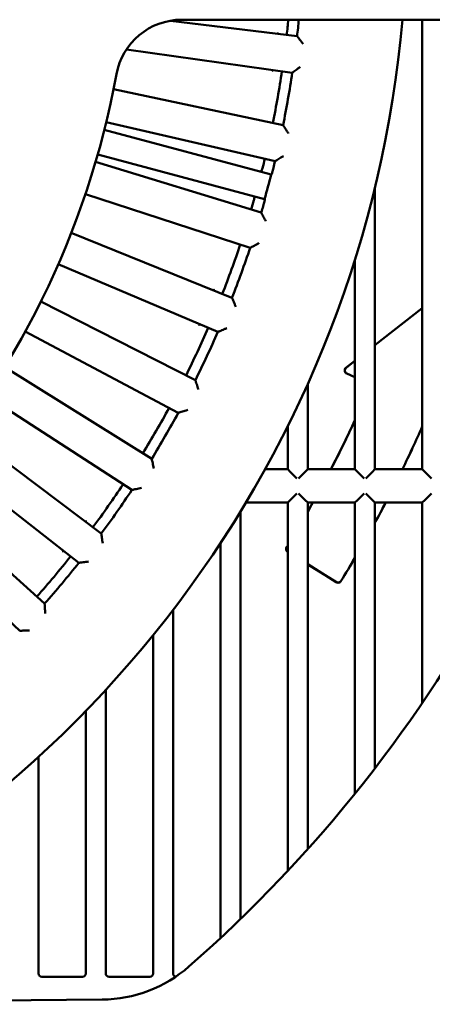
# Model space of a CAD drawing. Header units: millimetres. Extents: x 37 to 2483, y 37 to 1752.
# Tile 23 of 33: x 1773 to 1834, y 915 to 1063. Entities that reach past the tile are written whole.
import ezdxf

# ---------------------------------------------------------------- set-up
doc = ezdxf.new("R2010")
doc.units = ezdxf.units.MM
doc.header["$LTSCALE"] = 6
doc.layers.add('Visible (ISO)', color=7, linetype='Continuous', lineweight=50)

msp = doc.modelspace()

# ---------------------------------------------------------------- linework, layer by layer
at = {"layer": 'Visible (ISO)'}
for p, q in [((1795.182, 1062.599), (1814.188, 1060.265)), ((1796.911, 1062.75), (1857.601, 1062.75)), ((1832.975, 1062.75), (1832.975, 995.25)), ((1813.466, 1054.777), (1788.576, 1058.275)), ((1786.645, 1052.315), (1812.078, 1046.909)), ((1810.88, 1041.504), (1785.545, 1047.353)), ((1785.261, 1046.202), (1810.293, 1039.495)), ((1809.308, 1035.821), (1784.276, 1042.529)), ((1783.947, 1041.389), (1808.812, 1033.787)), ((1807.148, 1028.508), (1782.419, 1036.543)), ((1825.875, 995.25), (1825.875, 1037.569)), ((1780.307, 1030.74), (1804.415, 1021)), ((1802.297, 1015.886), (1778.362, 1026.045)), ((1822.875, 1026.76), (1822.875, 995.25)), ((1775.753, 1020.449), (1798.92, 1008.645)), ((1825.875, 1013.883), (1832.975, 1019.443)), ((1825.875, 1013.872), (1832.975, 1019.432)), ((1796.364, 1003.735), (1773.406, 1015.942)), ((1821.517, 1010.47), (1822.875, 1011.533)), ((1821.534, 1010.472), (1822.875, 1011.522)), ((1770.319, 1010.594), (1792.37, 996.816)), ((1822.875, 1009.091), (1821.631, 1009.615)), ((1822.875, 1009.1), (1821.648, 1009.618)), ((1815.775, 995.25), (1815.775, 1008.039)), ((1789.395, 992.147), (1767.589, 1006.308)), ((1764.047, 1001.25), (1784.813, 985.602)), ((1812.775, 1001.694), (1812.775, 995.25)), ((1781.443, 981.211), (1760.953, 997.219)), ((1812.775, 995.25), (1809.739, 995.25)), ((1812.775, 995.25), (1813.16, 994.865)), ((1814.159, 993.865), (1813.16, 994.865)), ((1815.39, 994.865), (1814.391, 993.865)), ((1815.39, 994.865), (1815.775, 995.25)), ((1822.875, 995.25), (1815.775, 995.25)), ((1822.875, 995.25), (1823.26, 994.865)), ((1824.259, 993.865), (1823.26, 994.865)), ((1825.49, 994.865), (1824.491, 993.865)), ((1825.49, 994.865), (1825.875, 995.25)), ((1832.975, 995.25), (1825.875, 995.25)), ((1832.975, 995.25), (1833.36, 994.865)), ((1834.359, 993.865), (1833.36, 994.865)), ((1756.985, 992.489), (1776.307, 975.09)), ((1813.16, 990.634), (1812.775, 990.249)), ((1813.16, 990.634), (1814.159, 991.634)), ((1814.391, 991.634), (1815.39, 990.634)), ((1815.775, 990.249), (1815.39, 990.634)), ((1823.26, 990.634), (1822.875, 990.249)), ((1823.26, 990.634), (1824.259, 991.634)), ((1824.491, 991.634), (1825.49, 990.634)), ((1825.875, 990.249), (1825.49, 990.634)), ((1833.36, 990.634), (1832.975, 990.249)), ((1833.36, 990.634), (1834.359, 991.634)), ((1806.513, 990.249), (1812.775, 990.249)), ((1812.775, 990.249), (1812.775, 934.938)), ((1815.775, 938.213), (1815.775, 990.249)), ((1815.775, 990.249), (1822.875, 990.249)), ((1822.875, 990.249), (1822.875, 946.56)), ((1825.875, 950.371), (1825.875, 990.249)), ((1825.875, 990.249), (1832.975, 990.249)), ((1832.975, 990.249), (1832.975, 960.182)), ((1772.567, 971.009), (1753.551, 988.742)), ((1805.675, 927.712), (1805.675, 988.864)), ((1802.675, 984.129), (1802.675, 924.859)), ((1812.775, 982.84), (1812.767, 982.845)), ((1820.074, 978.311), (1815.775, 980.984)), ((1820.077, 978.299), (1815.775, 980.974)), ((1795.575, 919.557), (1795.575, 974.127)), ((1792.575, 970.319), (1792.575, 919.557)), ((1785.475, 919.557), (1785.475, 962.118)), ((1782.475, 958.948), (1782.475, 919.557)), ((1775.375, 919.557), (1775.375, 952.053)), ((1781.975, 919.058), (1775.875, 919.058)), ((1792.075, 919.058), (1785.975, 919.058)), ((1784.951, 915.638), (1703.352, 914.926))]:
    msp.add_line(p, q, dxfattribs=at)
for centre, radius, start, end in [((1660.178, 1077.75), 170.5, 291.13077, 354.95279), ((1796.911, 1052.75), 10, 90, 169.63862), ((1660.178, 1077.75), 153.436, 353.52853, 354.38978), ((1660.178, 1077.75), 155, 353.5232, 354.44656), ((1660.178, 1077.75), 129, 286.7736, 349.63862), ((1660.178, 1077.75), 153.436, 348.52853, 351.47147), ((1660.178, 1077.75), 155, 348.5232, 351.4768), ((1660.178, 1077.75), 209, 311.24316, 352.78297), ((1660.178, 1077.75), 153.436, 345.93144, 346.47147), ((1660.178, 1077.75), 155, 346.09846, 346.4768), ((1660.178, 1077.75), 154.913, 344.29671, 345.70329), ((1660.178, 1077.75), 153.436, 343.52853, 344.06856), ((1660.178, 1077.75), 155, 343.5232, 343.90154), ((1660.178, 1077.75), 153.436, 338.52853, 341.47147), ((1660.178, 1077.75), 155, 338.5232, 341.4768), ((1660.178, 1077.75), 153.436, 333.52853, 336.47147), ((1660.178, 1077.75), 155, 333.5232, 336.4768), ((1660.178, 1077.75), 153.436, 328.52853, 331.47147), ((1660.178, 1077.75), 155, 328.5232, 331.4768), ((1660.178, 1077.75), 179.196, 332.58785, 335.22068), ((1660.178, 1077.75), 179.205, 332.5893, 335.21463), ((1660.178, 1077.75), 188.795, 334.08873, 336.24277), ((1660.178, 1077.75), 188.804, 334.09001, 336.23675), ((1660.178, 1077.75), 153.436, 323.52853, 326.47147), ((1660.178, 1077.75), 155, 323.5232, 326.4768), ((1660.178, 1077.75), 179.205, 330.25816, 330.77299), ((1660.178, 1077.75), 179.196, 330.26304, 330.77143), ((1660.178, 1077.75), 188.795, 331.36113, 332.38897), ((1660.178, 1077.75), 188.804, 331.35628, 332.39035), ((1660.178, 1077.75), 179.196, 328.27942, 328.38239), ((1660.178, 1077.75), 179.205, 328.28219, 328.37786), ((1660.178, 1077.75), 153.436, 318.52853, 321.47147), ((1660.178, 1077.75), 188.795, 328.27479, 329.51518), ((1660.178, 1077.75), 188.804, 328.27213, 329.51068), ((1660.178, 1077.75), 155, 318.5232, 321.4768), ((1784.777, 935.637), 20, 270.5, 311.24316)]:
    msp.add_arc(centre, radius, start, end, dxfattribs=at)
for centre, major_axis, ratio, start_param, end_param in [((1821.826, 1010.076), (-0.496, -0.066), 0.999852, 5.2443282, 7.3220424), ((1821.843, 1010.078), (-0.496, -0.066), 0.999852, 5.2443282, 7.3220424), ((1775.876, 919.558), (-0.448, -0.224), 0.9992388, 5.819964, 7.3901513), ((1781.974, 919.558), (0.448, -0.224), 0.9992388, 5.1762193, 6.7464066), ((1785.976, 919.558), (-0.448, -0.224), 0.9992388, 5.819964, 7.3901513), ((1792.074, 919.558), (0.448, -0.224), 0.9992388, 5.1762193, 6.7464066), ((1796.076, 919.558), (-0.448, -0.224), 0.9992388, 5.819964, 7.1925935)]:
    msp.add_ellipse(centre, major_axis=major_axis, ratio=ratio, start_param=start_param, end_param=end_param, dxfattribs=at)
for points, knots in [([(1811.177, 1060.811), (1811.179, 1060.809), (1811.18, 1060.807), (1811.231, 1060.742), (1811.282, 1060.679), (1811.332, 1060.616)], [-0.000641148, -0.000641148, -0.000641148, -0.000641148, 0, 0, 0.024175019, 0.024175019, 0.024175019, 0.024175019]), ([(1814.227, 1060.216), (1814.228, 1060.215), (1814.241, 1060.198), (1814.29, 1060.136), (1814.329, 1060.087), (1814.437, 1059.95), (1814.513, 1059.853), (1814.67, 1059.654), (1814.751, 1059.55), (1814.921, 1059.334), (1815.01, 1059.22), (1815.1, 1059.105), (1815.102, 1059.103), (1815.103, 1059.101)], [-0.18972259, -0.18972259, -0.18972259, -0.18972259, -0.16144708, -0.16144708, -0.12870767, -0.12870767, -0.0846026, -0.0846026, -0.04325568, -0.04325568, 0, 0, 0.0006332, 0.0006332, 0.0006332, 0.0006332]), ([(1813.516, 1054.814), (1813.518, 1054.816), (1813.534, 1054.828), (1813.598, 1054.875), (1813.647, 1054.913), (1813.788, 1055.018), (1813.886, 1055.091), (1814.089, 1055.243), (1814.194, 1055.322), (1814.414, 1055.487), (1814.53, 1055.574), (1814.647, 1055.662), (1814.649, 1055.663), (1814.651, 1055.665)], [0, 0, 0, 0, 0.0280124, 0.0280124, 0.06044716, 0.06044716, 0.10414181, 0.10414181, 0.14510398, 0.14510398, 0.18795715, 0.18795715, 0.18858446, 0.18858446, 0.18858446, 0.18858446]), ([(1810.416, 1055.03), (1810.418, 1055.031), (1810.42, 1055.032), (1810.487, 1055.082), (1810.552, 1055.13), (1810.616, 1055.178)], [-0.187113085, -0.187113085, -0.187113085, -0.187113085, -0.186520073, -0.186520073, -0.163941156, -0.163941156, -0.163941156, -0.163941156]), ([(1812.113, 1046.857), (1812.114, 1046.855), (1812.125, 1046.837), (1812.169, 1046.771), (1812.203, 1046.719), (1812.299, 1046.573), (1812.366, 1046.47), (1812.505, 1046.258), (1812.577, 1046.147), (1812.727, 1045.917), (1812.806, 1045.796), (1812.886, 1045.673), (1812.887, 1045.672), (1812.888, 1045.67)], [-0.18972259, -0.18972259, -0.18972259, -0.18972259, -0.16144708, -0.16144708, -0.12870767, -0.12870767, -0.0846026, -0.0846026, -0.04325568, -0.04325568, 0, 0, 0.0006332, 0.0006332, 0.0006332, 0.0006332]), ([(1810.933, 1041.537), (1810.935, 1041.539), (1810.953, 1041.549), (1811.02, 1041.591), (1811.073, 1041.624), (1811.222, 1041.716), (1811.326, 1041.781), (1811.542, 1041.914), (1811.654, 1041.984), (1811.887, 1042.129), (1812.01, 1042.206), (1812.134, 1042.283), (1812.136, 1042.284), (1812.138, 1042.285)], [0, 0, 0, 0, 0.0280124, 0.0280124, 0.06044716, 0.06044716, 0.10414181, 0.10414181, 0.14510398, 0.14510398, 0.18795715, 0.18795715, 0.18858446, 0.18858446, 0.18858446, 0.18858446]), ([(1808.749, 1039.909), (1808.761, 1039.926), (1808.774, 1039.943), (1808.889, 1040.111), (1808.968, 1040.276), (1809.012, 1040.452)], [0.135079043, 0.135079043, 0.135079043, 0.135079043, 0.14029117, 0.14029117, 0.184560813, 0.184560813, 0.184560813, 0.184560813]), ([(1810.378, 1039.545), (1810.38, 1039.546), (1810.389, 1039.57), (1810.417, 1039.666), (1810.438, 1039.74), (1810.484, 1039.911), (1810.513, 1040.02), (1810.575, 1040.259), (1810.607, 1040.388), (1810.638, 1040.51)], [0.3030893, 0.3030893, 0.3030893, 0.3030893, 0.33904529, 0.33904529, 0.37671952, 0.37671952, 0.41439366, 0.41439366, 0.45203433, 0.45203433, 0.45203433, 0.45203433]), ([(1807.721, 1035.633), (1807.77, 1035.808), (1807.784, 1035.99), (1807.769, 1036.193), (1807.767, 1036.214), (1807.764, 1036.235)], [0, 0, 0, 0, 0.054430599, 0.054430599, 0.060839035, 0.060839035, 0.060839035, 0.060839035]), ([(1809.099, 1034.77), (1809.134, 1034.89), (1809.171, 1035.019), (1809.237, 1035.256), (1809.266, 1035.365), (1809.312, 1035.537), (1809.331, 1035.611), (1809.354, 1035.708), (1809.358, 1035.733), (1809.357, 1035.736)], [0.1507675, 0.1507675, 0.1507675, 0.1507675, 0.18840817, 0.18840817, 0.22608232, 0.22608232, 0.26375655, 0.26375655, 0.29971254, 0.29971254, 0.29971254, 0.29971254]), ([(1808.842, 1033.732), (1808.843, 1033.73), (1808.853, 1033.712), (1808.89, 1033.642), (1808.92, 1033.587), (1809.003, 1033.433), (1809.061, 1033.325), (1809.18, 1033.101), (1809.243, 1032.985), (1809.372, 1032.743), (1809.44, 1032.615), (1809.509, 1032.486), (1809.51, 1032.484), (1809.511, 1032.482)], [-0.18972259, -0.18972259, -0.18972259, -0.18972259, -0.16144708, -0.16144708, -0.12870767, -0.12870767, -0.0846026, -0.0846026, -0.04325568, -0.04325568, 0, 0, 0.0006332, 0.0006332, 0.0006332, 0.0006332]), ([(1807.204, 1028.536), (1807.206, 1028.537), (1807.224, 1028.546), (1807.295, 1028.582), (1807.35, 1028.61), (1807.507, 1028.689), (1807.616, 1028.744), (1807.843, 1028.859), (1807.96, 1028.918), (1808.205, 1029.042), (1808.335, 1029.108), (1808.465, 1029.174), (1808.467, 1029.175), (1808.469, 1029.176)], [0, 0, 0, 0, 0.0280124, 0.0280124, 0.06044716, 0.06044716, 0.10414181, 0.10414181, 0.14510398, 0.14510398, 0.18795715, 0.18795715, 0.18858446, 0.18858446, 0.18858446, 0.18858446]), ([(1801.747, 1022.078), (1801.715, 1022.152), (1801.682, 1022.226), (1801.65, 1022.302), (1801.649, 1022.304), (1801.648, 1022.306)], [-0.024175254, -0.024175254, -0.024175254, -0.024175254, 0, 0, 0.00064091, 0.00064091, 0.00064091, 0.00064091]), ([(1804.44, 1020.943), (1804.441, 1020.941), (1804.449, 1020.922), (1804.48, 1020.849), (1804.505, 1020.792), (1804.574, 1020.631), (1804.622, 1020.518), (1804.722, 1020.285), (1804.774, 1020.164), (1804.882, 1019.911), (1804.939, 1019.778), (1804.996, 1019.643), (1804.997, 1019.641), (1804.998, 1019.639)], [-0.18972259, -0.18972259, -0.18972259, -0.18972259, -0.16144708, -0.16144708, -0.12870767, -0.12870767, -0.0846026, -0.0846026, -0.04325568, -0.04325568, 0, 0, 0.0006332, 0.0006332, 0.0006332, 0.0006332]), ([(1799.417, 1016.919), (1799.419, 1016.92), (1799.421, 1016.921), (1799.497, 1016.951), (1799.573, 1016.981), (1799.648, 1017.01)], [-0.189837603, -0.189837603, -0.189837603, -0.189837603, -0.189202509, -0.189202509, -0.165252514, -0.165252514, -0.165252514, -0.165252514]), ([(1802.355, 1015.909), (1802.357, 1015.91), (1802.376, 1015.918), (1802.45, 1015.947), (1802.508, 1015.97), (1802.67, 1016.035), (1802.784, 1016.08), (1803.019, 1016.175), (1803.142, 1016.224), (1803.397, 1016.326), (1803.531, 1016.38), (1803.667, 1016.435), (1803.669, 1016.436), (1803.671, 1016.436)], [0, 0, 0, 0, 0.0280124, 0.0280124, 0.06044716, 0.06044716, 0.10414181, 0.10414181, 0.14510398, 0.14510398, 0.18795715, 0.18795715, 0.18858446, 0.18858446, 0.18858446, 0.18858446]), ([(1798.94, 1008.586), (1798.941, 1008.584), (1798.947, 1008.564), (1798.972, 1008.489), (1798.991, 1008.43), (1799.046, 1008.263), (1799.084, 1008.147), (1799.164, 1007.906), (1799.205, 1007.78), (1799.29, 1007.519), (1799.335, 1007.381), (1799.381, 1007.242), (1799.381, 1007.24), (1799.382, 1007.238)], [-0.18972259, -0.18972259, -0.18972259, -0.18972259, -0.16144708, -0.16144708, -0.12870767, -0.12870767, -0.0846026, -0.0846026, -0.04325568, -0.04325568, 0, 0, 0.0006332, 0.0006332, 0.0006332, 0.0006332]), ([(1796.424, 1003.753), (1796.426, 1003.753), (1796.446, 1003.759), (1796.522, 1003.782), (1796.581, 1003.8), (1796.749, 1003.851), (1796.866, 1003.886), (1797.109, 1003.96), (1797.236, 1003.998), (1797.498, 1004.078), (1797.637, 1004.12), (1797.777, 1004.162), (1797.779, 1004.163), (1797.781, 1004.164)], [0, 0, 0, 0, 0.0280124, 0.0280124, 0.06044716, 0.06044716, 0.10414181, 0.10414181, 0.14510398, 0.14510398, 0.18795715, 0.18795715, 0.18858446, 0.18858446, 0.18858446, 0.18858446]), ([(1792.384, 996.755), (1792.384, 996.753), (1792.389, 996.732), (1792.407, 996.655), (1792.422, 996.595), (1792.462, 996.424), (1792.49, 996.305), (1792.547, 996.058), (1792.577, 995.93), (1792.64, 995.662), (1792.673, 995.521), (1792.706, 995.378), (1792.706, 995.376), (1792.707, 995.374)], [-0.18972259, -0.18972259, -0.18972259, -0.18972259, -0.16144708, -0.16144708, -0.12870767, -0.12870767, -0.0846026, -0.0846026, -0.04325568, -0.04325568, 0, 0, 0.0006332, 0.0006332, 0.0006332, 0.0006332]), ([(1809.739, 995.25), (1809.674, 995.25), (1809.61, 995.263), (1809.511, 995.303), (1809.476, 995.323), (1809.443, 995.347)], [0, 0, 0, 0, 0.019545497, 0.019545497, 0.031834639, 0.031834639, 0.031834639, 0.031834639]), ([(1789.456, 992.16), (1789.459, 992.16), (1789.479, 992.164), (1789.556, 992.18), (1789.617, 992.193), (1789.789, 992.229), (1789.909, 992.254), (1790.157, 992.306), (1790.286, 992.333), (1790.555, 992.39), (1790.697, 992.419), (1790.84, 992.45), (1790.842, 992.45), (1790.844, 992.451)], [0, 0, 0, 0, 0.0280124, 0.0280124, 0.06044716, 0.06044716, 0.10414181, 0.10414181, 0.14510398, 0.14510398, 0.18795715, 0.18795715, 0.18858446, 0.18858446, 0.18858446, 0.18858446]), ([(1782.478, 987.58), (1782.478, 987.578), (1782.478, 987.576), (1782.49, 987.494), (1782.502, 987.414), (1782.514, 987.334)], [-0.000641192, -0.000641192, -0.000641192, -0.000641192, 0, 0, 0.024174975, 0.024174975, 0.024174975, 0.024174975]), ([(1784.822, 985.541), (1784.822, 985.538), (1784.825, 985.518), (1784.836, 985.439), (1784.845, 985.378), (1784.87, 985.205), (1784.888, 985.083), (1784.924, 984.832), (1784.943, 984.702), (1784.981, 984.43), (1785.002, 984.286), (1785.022, 984.141), (1785.023, 984.139), (1785.023, 984.137)], [-0.18972259, -0.18972259, -0.18972259, -0.18972259, -0.16144708, -0.16144708, -0.12870767, -0.12870767, -0.0846026, -0.0846026, -0.04325568, -0.04325568, 0, 0, 0.0006332, 0.0006332, 0.0006332, 0.0006332]), ([(1812.767, 982.845), (1812.711, 982.879), (1812.663, 982.924), (1812.587, 983.03), (1812.56, 983.09), (1812.529, 983.216), (1812.527, 983.282), (1812.547, 983.412), (1812.57, 983.476), (1812.605, 983.532)], [0, 0, 0, 0, 0.019532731, 0.019532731, 0.039064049, 0.039064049, 0.058594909, 0.058594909, 0.078648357, 0.078648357, 0.078648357, 0.078648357]), ([(1812.775, 982.85), (1812.721, 982.884), (1812.674, 982.928), (1812.599, 983.033), (1812.572, 983.092), (1812.541, 983.219), (1812.539, 983.285), (1812.559, 983.415), (1812.582, 983.478), (1812.617, 983.535)], [0.000490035, 0.000490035, 0.000490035, 0.000490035, 0.01953273, 0.01953273, 0.039064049, 0.039064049, 0.058594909, 0.058594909, 0.078645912, 0.078645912, 0.078645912, 0.078645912]), ([(1778.928, 982.954), (1778.93, 982.954), (1778.932, 982.955), (1779.014, 982.964), (1779.095, 982.973), (1779.175, 982.982)], [-0.189839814, -0.189839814, -0.189839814, -0.189839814, -0.189204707, -0.189204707, -0.165255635, -0.165255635, -0.165255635, -0.165255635]), ([(1781.505, 981.218), (1781.507, 981.218), (1781.528, 981.221), (1781.606, 981.23), (1781.668, 981.237), (1781.842, 981.258), (1781.964, 981.272), (1782.216, 981.303), (1782.346, 981.318), (1782.619, 981.351), (1782.763, 981.369), (1782.908, 981.386), (1782.91, 981.387), (1782.913, 981.387)], [0, 0, 0, 0, 0.0280124, 0.0280124, 0.06044716, 0.06044716, 0.10414181, 0.10414181, 0.14510398, 0.14510398, 0.18795715, 0.18795715, 0.18858446, 0.18858446, 0.18858446, 0.18858446]), ([(1820.763, 978.472), (1820.729, 978.417), (1820.684, 978.369), (1820.579, 978.292), (1820.519, 978.265), (1820.393, 978.234), (1820.327, 978.231), (1820.229, 978.246), (1820.196, 978.254), (1820.133, 978.278), (1820.102, 978.293), (1820.074, 978.311)], [0, 0, 0, 0, 0.019532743, 0.019532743, 0.039064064, 0.039064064, 0.058594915, 0.058594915, 0.068734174, 0.068734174, 0.078873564, 0.078873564, 0.078873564, 0.078873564]), ([(1820.766, 978.46), (1820.732, 978.405), (1820.687, 978.357), (1820.582, 978.28), (1820.522, 978.253), (1820.395, 978.222), (1820.33, 978.219), (1820.232, 978.234), (1820.199, 978.242), (1820.136, 978.266), (1820.105, 978.281), (1820.077, 978.299)], [0, 0, 0, 0, 0.019532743, 0.019532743, 0.039064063, 0.039064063, 0.058594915, 0.058594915, 0.068733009, 0.068733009, 0.078871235, 0.078871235, 0.078871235, 0.078871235]), ([(1776.311, 975.028), (1776.311, 975.026), (1776.312, 975.005), (1776.317, 974.926), (1776.32, 974.864), (1776.33, 974.689), (1776.337, 974.567), (1776.351, 974.313), (1776.358, 974.182), (1776.373, 973.907), (1776.381, 973.763), (1776.389, 973.616), (1776.389, 973.614), (1776.389, 973.612)], [-0.18972259, -0.18972259, -0.18972259, -0.18972259, -0.16144708, -0.16144708, -0.12870767, -0.12870767, -0.0846026, -0.0846026, -0.04325568, -0.04325568, 0, 0, 0.0006332, 0.0006332, 0.0006332, 0.0006332]), ([(1772.63, 971.011), (1772.632, 971.011), (1772.653, 971.012), (1772.732, 971.014), (1772.794, 971.016), (1772.969, 971.021), (1773.092, 971.025), (1773.345, 971.033), (1773.477, 971.038), (1773.752, 971.047), (1773.897, 971.051), (1774.043, 971.056), (1774.045, 971.056), (1774.047, 971.056)], [0, 0, 0, 0, 0.0280124, 0.0280124, 0.06044716, 0.06044716, 0.10414181, 0.10414181, 0.14510398, 0.14510398, 0.18795715, 0.18795715, 0.18858446, 0.18858446, 0.18858446, 0.18858446])]:
    msp.add_open_spline(points, degree=3, knots=knots, dxfattribs=at)
for points, weights in [([(1814.188, 1060.265), (1814.208, 1060.241), (1814.227, 1060.216)], [1.0000000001, 1.00000000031, 1.00000000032]), ([(1813.466, 1054.777), (1813.491, 1054.796), (1813.516, 1054.814)], [1.00000000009, 1.00000000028, 1.00000000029]), ([(1812.078, 1046.909), (1812.095, 1046.883), (1812.113, 1046.857)], [1.0000000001, 1.00000000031, 1.00000000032]), ([(1810.88, 1041.504), (1810.907, 1041.521), (1810.933, 1041.537)], [1.00000000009, 1.00000000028, 1.00000000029]), ([(1810.293, 1039.495), (1810.335, 1039.52), (1810.378, 1039.545)], [1, 1.00000000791, 1.00000000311]), ([(1809.357, 1035.736), (1809.333, 1035.779), (1809.308, 1035.821)], [1.00000000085, 1.00000000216, 1]), ([(1808.812, 1033.787), (1808.827, 1033.76), (1808.842, 1033.732)], [1.0000000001, 1.00000000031, 1.00000000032]), ([(1807.148, 1028.508), (1807.176, 1028.522), (1807.204, 1028.536)], [1.00000000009, 1.00000000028, 1.00000000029]), ([(1804.415, 1021), (1804.428, 1020.972), (1804.44, 1020.943)], [1.0000000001, 1.00000000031, 1.00000000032]), ([(1802.297, 1015.886), (1802.326, 1015.897), (1802.355, 1015.909)], [1.00000000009, 1.00000000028, 1.00000000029]), ([(1798.92, 1008.645), (1798.93, 1008.615), (1798.94, 1008.586)], [1.0000000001, 1.00000000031, 1.00000000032]), ([(1796.364, 1003.735), (1796.394, 1003.744), (1796.424, 1003.753)], [1.00000000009, 1.00000000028, 1.00000000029]), ([(1792.37, 996.816), (1792.377, 996.785), (1792.384, 996.755)], [1.0000000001, 1.00000000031, 1.00000000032]), ([(1789.395, 992.147), (1789.426, 992.153), (1789.456, 992.16)], [1.00000000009, 1.00000000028, 1.00000000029]), ([(1784.813, 985.602), (1784.817, 985.572), (1784.822, 985.541)], [1.0000000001, 1.00000000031, 1.00000000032]), ([(1781.443, 981.211), (1781.474, 981.214), (1781.505, 981.218)], [1.00000000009, 1.00000000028, 1.00000000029]), ([(1776.307, 975.09), (1776.309, 975.059), (1776.311, 975.028)], [1.0000000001, 1.00000000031, 1.00000000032]), ([(1772.567, 971.009), (1772.599, 971.01), (1772.63, 971.011)], [1.00000000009, 1.00000000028, 1.00000000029])]:
    msp.add_rational_spline(points, weights, degree=2, dxfattribs=at)

doc.saveas('drawing.dxf')
